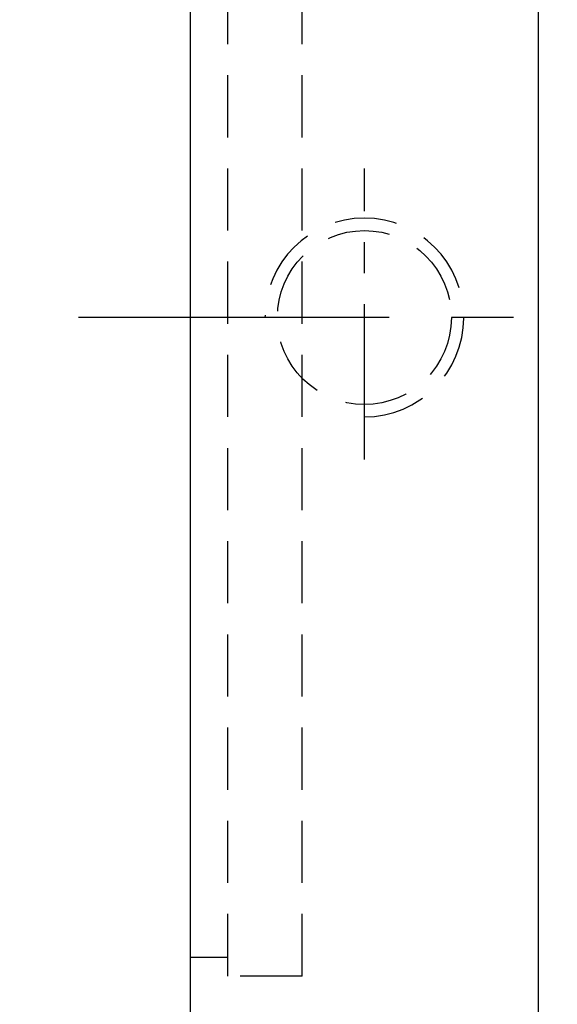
# Model space of a CAD drawing. Extents: x -262 to 1129, y 53 to 216.
# Tile 3 of 51: x 956 to 978, y 122 to 161. Entities that reach past the tile are written whole.
import ezdxf

# ---------------------------------------------------------------- set-up
doc = ezdxf.new("R2010")
doc.units = 0
doc.header["$MEASUREMENT"] = 0
doc.header["$PDMODE"] = 1
doc.linetypes.add('CENTER', pattern=[2, 1.25, -0.25, 0.25, -0.25])
doc.linetypes.add('DASHED', pattern=[0.75, 0.5, -0.25])
doc.layers.get('DEFPOINTS').update_dxf_attribs({"linetype": 'CONTINUOUS'})
for name, color, linetype in [('CL', 1, 'CENTER'), ('DIM', 4, 'CONTINUOUS'), ('HID', 2, 'DASHED'), ('HIDDEN', 7, 'CONTINUOUS'), ('OUT', 3, 'CONTINUOUS')]:
    doc.layers.add(name, color=color, linetype=linetype)
doc.styles.add('CHN', font='SIMPLEX.shx', dxfattribs={"width": 0.7, "bigfont": 'CHINESET.shx'})
doc.styles.add('DIM-7', font='SIMPLEX.shx', dxfattribs={"width": 0.7, "bigfont": 'chineset.shx'})
doc.dimstyles.get("Standard").update_dxf_attribs({"dimscale": 1.2, "dimtxt": 4, "dimasz": 3, "dimexe": 1, "dimexo": 0.5, "dimgap": 1, "dimtad": 1, "dimdsep": 46, "dimtxsty": 'CHN', "dimcen": 0.09, "dimclrd": 256, "dimclre": 256, "dimclrt": 256, "dimadec": 0, "dimazin": 0, "dimtp": 1, "dimtm": 1, "dimtfac": 0.6, "dimtix": 1, "dimtmove": 2, "dimatfit": 3, "dimfxl": 1, "dimtvp": 0.85, "dimtolj": 1, "dimarcsym": 0})

# ---------------------------------------------------------------- blocks, each defined once
blk = doc.blocks.new('*D19')
at = {"layer": 'DEFPOINTS', "color": 0, "transparency": 16777216}
for p in [(1110.809, 129.718), (962.809, 104.491), (1110.809, 83.684)]:
    blk.add_point(p, dxfattribs=at)
at = {"layer": 'DIM', "color": 0, "lineweight": -2, "transparency": 16777216}
for p, q in [((1110.809, 127.768), (1110.809, 82.384)), ((962.809, 102.541), (962.809, 82.384)), ((966.059, 83.684), (1107.559, 83.684))]:
    blk.add_line(p, q, dxfattribs=at)
at = {"layer": 'DIM', "color": 0, "transparency": 16777216}
for points in [[(966.059, 84.225), (966.059, 83.142), (962.809, 83.684)], [(1107.559, 84.225), (1107.559, 83.142), (1110.809, 83.684)]]:
    blk.add_solid(points, dxfattribs=at)
at = {"layer": 'DIM', "color": 0, "transparency": 16777216, "insert": (1036.809, 86.934), "char_height": 3.9, "attachment_point": 5, "style": 'DIM-7'}
blk.add_mtext('\\A1;148', dxfattribs=at)
blk = doc.blocks.new('*D20')
at = {"layer": 'DEFPOINTS', "color": 0, "transparency": 16777216}
for p in [(964.309, 195.991), (949.457, 102.991), (964.309, 102.991)]:
    blk.add_point(p, dxfattribs=at)
at = {"layer": 'DIM', "color": 0, "lineweight": -2, "transparency": 16777216}
for p, q in [((962.359, 195.991), (948.157, 195.991)), ((949.457, 192.741), (949.457, 106.241)), ((962.359, 102.991), (948.157, 102.991))]:
    blk.add_line(p, q, dxfattribs=at)
at = {"layer": 'DIM', "color": 0, "transparency": 16777216}
for points in [[(948.916, 192.741), (949.999, 192.741), (949.457, 195.991)], [(948.916, 106.241), (949.999, 106.241), (949.457, 102.991)]]:
    blk.add_solid(points, dxfattribs=at)
at = {"layer": 'DIM', "color": 0, "transparency": 16777216, "insert": (946.207, 149.491), "char_height": 3.9, "attachment_point": 5, "rotation": 90, "style": 'DIM-7'}
blk.add_mtext('\\A1;%%C93', dxfattribs=at)

msp = doc.modelspace()

# ---------------------------------------------------------------- linework, layer by layer
at = {"layer": 'CL', "color": 7, "ltscale": 5}
msp.add_line((969.809, 143.773), (969.809, 155.49), dxfattribs=at)
at = {"layer": 'CL', "color": 7, "ltscale": 10}
msp.add_line((1110.809, 149.491), (956.556, 149.491), dxfattribs=at)
at = {"layer": 'HID', "color": 7, "ltscale": 5}
for p, q in [((964.309, 122.991), (964.309, 175.991)), ((967.309, 122.991), (967.309, 175.991)), ((964.309, 123.741), (962.809, 123.741)), ((967.309, 122.991), (964.309, 122.991))]:
    msp.add_line(p, q, dxfattribs=at)
at = {"layer": 'HIDDEN', "color": 7, "linetype": 'DASHED', "ltscale": 5}
msp.add_circle((969.809, 149.491), 3.5, dxfattribs=at)
msp.add_arc((969.809, 149.491), 4, 270, 180, dxfattribs=at)
at = {"layer": 'OUT', "color": 7, "ltscale": 5}
for p, q in [((962.809, 104.491), (962.809, 194.491)), ((976.809, 104.491), (976.809, 194.491))]:
    msp.add_line(p, q, dxfattribs=at)

# ---------------------------------------------------------------- dimensions: what is measured, and where the dimension line sits
at = {"layer": 'DIM', "color": 7}
dim = msp.add_linear_dim(base=(949.457, 102.991), p1=(964.309, 195.991), p2=(964.309, 102.991), angle=90, text='%%C<>', dimstyle='Standard', override={"dimscale": 1.3, "dimtxt": 3, "dimasz": 2.5, "dimexo": 1.5, "dimtxsty": 'DIM-7', "dimclrd": 0, "dimclre": 0, "dimclrt": 0, "dimtvp": 0.971429}, dxfattribs=at)
dim.commit()
dim.dimension.update_dxf_attribs({"geometry": '*D20', "text_midpoint": (946.207, 149.491)})
dim = msp.add_linear_dim(base=(1110.809, 83.684), p1=(962.809, 104.491), p2=(1110.809, 129.718), dimstyle='Standard', override={"dimscale": 1.3, "dimtxt": 3, "dimasz": 2.5, "dimexo": 1.5, "dimtxsty": 'DIM-7', "dimclrd": 0, "dimclre": 0, "dimclrt": 0, "dimtvp": 0.971429}, dxfattribs=at)
dim.commit()
dim.dimension.update_dxf_attribs({"geometry": '*D19', "text_midpoint": (1036.809, 86.934)})

doc.saveas('drawing.dxf')
